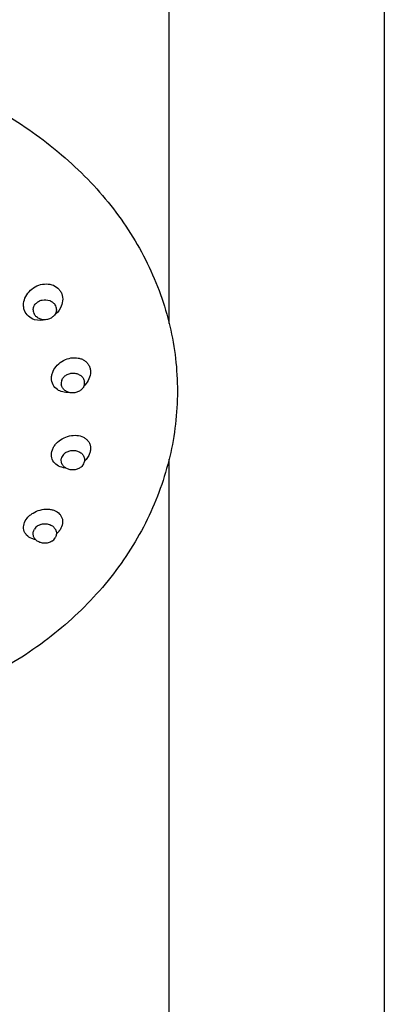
# Model space of a CAD drawing. Header units: millimetres. Extents: x -90 to 61, y -754 to 20.
# Tile 5 of 6: x -26 to 11, y -251 to -150. Entities that reach past the tile are written whole.
import ezdxf

# ---------------------------------------------------------------- set-up
doc = ezdxf.new("R2010")
doc.units = ezdxf.units.MM
doc.header["$MEASUREMENT"] = 0
doc.layers.add('PLANNING', color=1, linetype='Continuous')

# ---------------------------------------------------------------- blocks, each defined once
blk = doc.blocks.new('94700900_f')
at = {"layer": 'PLANNING'}
for p, q in [((-11, -181.27), (-11, -102.12)), ((11, -102.12), (11, -360.71)), ((-22.49, -163.64), (-22, -164.05)), ((-21.99, -178.24), (-21.99, -178.24)), ((-19.04, -186.21), (-19.04, -186.21)), ((-11, -360.71), (-11, -195.13)), ((-22.27, -202.48), (-22.27, -202.48))]:
    blk.add_line(p, q, dxfattribs=at)
for centre, radius, start, end in [((-24.04, -179.88), 0.877, 179.4015, 211.4443), ((-23.4, -179.83), 0.871, 0.6948, 31.5602), ((-21.16, -187.37), 0.884, 158.6488, 190.1607), ((-20.51, -187.33), 0.86, 339.6462, 10.6195), ((-21.07, -195.29), 0.98, 139.2177, 168.3417), ((-20.6, -195.18), 0.949, 320.1125, 348.8482), ((-23.82, -202.89), 1.14, 121.5733, 147.8226), ((-23.59, -202.58), 1.1, 302.3887, 328.2963), ((-23.93, -201.1), 2.16, 310.9302, 320.3131)]:
    blk.add_arc(centre, radius, start, end, dxfattribs=at)
for points, knots in [([(-50.01, -153.95), (-48.74, -153.95), (-46.2, -154.07), (-41.18, -154.71), (-35.1, -156.28), (-28.34, -159.32), (-24.32, -162.09), (-22.49, -163.64)], [263.906597, 263.906597, 263.906597, 263.906597, 267.71076, 271.533597, 279.070528, 286.482939, 293.674858, 293.674858, 293.674858, 293.674858]), ([(-22, -164.05), (-21.07, -164.83), (-19.3, -166.47), (-16.17, -170.03), (-13.64, -174), (-11.84, -178.25), (-10.87, -181.52), (-10.29, -184.84), (-10.16, -187.08), (-10.16, -188.2)], [294.31361, 294.31361, 294.31361, 294.31361, 297.964778, 301.526964, 308.527161, 311.975886, 315.364131, 318.730169, 322.085492, 322.085492, 322.085492, 322.085492]), ([(-25.79, -179.94), (-25.84, -179.83), (-25.89, -179.59), (-25.9, -179.09), (-25.7, -178.47), (-25.21, -177.84), (-24.54, -177.39), (-23.78, -177.19), (-23.01, -177.25), (-22.46, -177.55), (-22.14, -177.92), (-22.03, -178.13), (-21.99, -178.24)], [2, 2, 2, 2, 2.36096, 2.727704, 3.486832, 4.277489, 5.080073, 5.869286, 6.629242, 7.354299, 7.708831, 8.06538, 8.06538, 8.06538, 8.06538]), ([(-24.91, -179.87), (-24.91, -179.81), (-24.9, -179.73), (-24.87, -179.61), (-24.81, -179.45), (-24.66, -179.22), (-24.36, -178.99), (-23.87, -178.81), (-23.33, -178.84), (-22.88, -179.09), (-22.72, -179.28), (-22.66, -179.38)], [6.95548, 6.95548, 6.95548, 6.95548, 7.129285, 7.219386, 7.306481, 7.660939, 8.031966, 8.419897, 9.210682, 9.59793, 9.942573, 9.942573, 9.942573, 9.942573]), ([(-21.99, -178.24), (-21.82, -178.69), (-21.88, -179.22), (-22.27, -179.97), (-22.5, -180.24), (-22.77, -180.45)], [8.0659495, 8.0659495, 8.0659495, 8.0659495, 8.3158507, 8.3158507, 8.476033, 8.476033, 8.476033, 8.476033]), ([(-23.57, -180.87), (-23.97, -180.98), (-24.39, -180.99), (-25.25, -180.73), (-25.63, -180.39), (-25.79, -179.94)], [1.5520449, 1.5520449, 1.5520449, 1.5520449, 1.75, 1.75, 2, 2, 2, 2]), ([(-22.53, -179.82), (-22.53, -179.94), (-22.56, -180.12), (-22.67, -180.33), (-22.82, -180.53), (-23.02, -180.68), (-23.25, -180.79), (-23.63, -180.91), (-24.11, -180.88), (-24.56, -180.62), (-24.72, -180.44), (-24.78, -180.34)], [3.456128, 3.456128, 3.456128, 3.456128, 3.819078, 3.979983, 4.166774, 4.552843, 4.736962, 4.939586, 5.728399, 6.119723, 6.465214, 6.465214, 6.465214, 6.465214]), ([(-23.04, -186.86), (-23.04, -186.74), (-23.01, -186.5), (-22.84, -186.02), (-22.47, -185.48), (-21.82, -185.01), (-21.07, -184.75), (-20.43, -184.75), (-19.95, -184.88), (-19.64, -185.04), (-19.38, -185.27), (-19.19, -185.54), (-19.07, -185.86), (-19.04, -186.09), (-19.04, -186.21)], [2, 2, 2, 2, 2.359059, 2.729869, 3.504749, 4.30516, 5.09836, 5.854177, 6.214241, 6.5632, 6.903126, 7.238177, 7.575313, 7.922114, 7.922114, 7.922114, 7.922114]), ([(-21.26, -188.31), (-21.69, -188.34), (-22.11, -188.24), (-22.81, -187.76), (-23.04, -187.33), (-23.04, -186.86)], [1.5383727, 1.5383727, 1.5383727, 1.5383727, 1.75, 1.75, 2, 2, 2, 2]), ([(-21.98, -187.05), (-21.96, -187), (-21.92, -186.92), (-21.85, -186.82), (-21.73, -186.67), (-21.51, -186.5), (-21.14, -186.36), (-20.75, -186.32), (-20.42, -186.39), (-20.19, -186.49), (-19.98, -186.62), (-19.78, -186.84), (-19.69, -187.06), (-19.67, -187.17)], [7.47244, 7.47244, 7.47244, 7.47244, 7.650924, 7.744429, 7.835222, 8.206455, 8.591623, 8.985568, 9.385795, 9.574989, 9.757127, 10.124841, 10.454276, 10.454276, 10.454276, 10.454276]), ([(-19.04, -186.21), (-19.04, -186.68), (-19.27, -187.17), (-19.66, -187.58), (-19.68, -187.6), (-19.71, -187.62)], [7.922674, 7.922674, 7.922674, 7.922674, 8.1725752, 8.1725752, 8.188462, 8.188462, 8.188462, 8.188462]), ([(-19.71, -187.63), (-19.75, -187.75), (-19.88, -187.96), (-20.18, -188.2), (-20.55, -188.34), (-20.94, -188.38), (-21.27, -188.32), (-21.5, -188.21), (-21.72, -188.08), (-21.92, -187.86), (-22.01, -187.64), (-22.03, -187.53)], [3.981836, 3.981836, 3.981836, 3.981836, 4.356558, 4.720571, 5.121504, 5.5143, 5.906451, 6.099973, 6.284282, 6.655962, 6.986223, 6.986223, 6.986223, 6.986223]), ([(-10.16, -188.2), (-10.16, -189.32), (-10.29, -191.56), (-10.88, -194.89), (-11.85, -198.15), (-13.65, -202.41), (-16.82, -207.39), (-21.89, -212.56), (-28.02, -216.79), (-35.01, -219.91), (-42.57, -221.81), (-47.8, -222.22), (-50.43, -222.21)], [88.920611, 88.920611, 88.920611, 88.920611, 92.280524, 95.650823, 99.045888, 102.476125, 109.476087, 116.668756, 124.09334, 131.727925, 139.523059, 147.407685, 147.407685, 147.407685, 147.407685]), ([(-22.94, -194.16), (-22.9, -194.05), (-22.79, -193.82), (-22.47, -193.42), (-21.95, -193), (-21.21, -192.72), (-20.45, -192.65), (-19.86, -192.81), (-19.48, -193.06), (-19.26, -193.29), (-19.11, -193.58), (-19.03, -193.89), (-19.04, -194.23), (-19.1, -194.45), (-19.14, -194.56)], [2, 2, 2, 2, 2.36726, 2.748871, 3.540978, 4.338341, 5.101563, 5.804072, 6.133504, 6.453227, 6.769168, 7.088412, 7.418963, 7.767758, 7.767758, 7.767758, 7.767758]), ([(-21.58, -196.03), (-21.6, -196.03), (-21.62, -196.03), (-22.13, -195.98), (-22.56, -195.76), (-23.05, -195.08), (-23.11, -194.61), (-22.94, -194.16)], [1.4896374, 1.4896374, 1.4896374, 1.4896374, 1.5, 1.5, 1.75, 1.75, 2, 2, 2, 2]), ([(-19.87, -195.79), (-19.96, -195.89), (-20.16, -196.06), (-20.52, -196.21), (-20.92, -196.25), (-21.31, -196.18), (-21.59, -196.04), (-21.78, -195.88), (-21.93, -195.7), (-22.05, -195.43), (-22.05, -195.2), (-22.03, -195.09)], [3.959293, 3.959293, 3.959293, 3.959293, 4.351855, 4.730583, 5.138501, 5.526982, 5.904979, 6.089008, 6.263598, 6.618124, 6.94219, 6.94219, 6.94219, 6.94219]), ([(-21.81, -194.65), (-21.77, -194.6), (-21.7, -194.54), (-21.6, -194.46), (-21.44, -194.36), (-21.16, -194.25), (-20.77, -194.21), (-20.39, -194.28), (-20.1, -194.42), (-19.91, -194.58), (-19.76, -194.77), (-19.65, -195.03), (-19.65, -195.26), (-19.67, -195.37)], [7.440756, 7.440756, 7.440756, 7.440756, 7.627682, 7.725772, 7.820949, 8.207001, 8.598633, 8.988196, 9.373778, 9.553579, 9.726063, 10.076778, 10.400049, 10.400049, 10.400049, 10.400049]), ([(-24.66, -203.35), (-24.8, -203.32), (-24.93, -203.29), (-25.47, -203.07), (-25.77, -202.75), (-25.95, -201.97), (-25.83, -201.52), (-25.51, -201.14)], [1.4266941, 1.4266941, 1.4266941, 1.4266941, 1.5, 1.5, 1.75, 1.75, 2, 2, 2, 2]), ([(-25.51, -201.14), (-25.43, -201.04), (-25.24, -200.85), (-24.82, -200.55), (-24.21, -200.29), (-23.56, -200.21), (-23.06, -200.27), (-22.63, -200.39), (-22.26, -200.63), (-22.02, -200.97), (-21.91, -201.25), (-21.88, -201.56), (-21.95, -201.99), (-22.12, -202.3), (-22.27, -202.48)], [2, 2, 2, 2, 2.3816, 2.7753, 3.575145, 4.349811, 4.715733, 5.062212, 5.699751, 5.99947, 6.296539, 6.600141, 6.917805, 7.617149, 7.617149, 7.617149, 7.617149]), ([(-24.42, -201.92), (-24.36, -201.89), (-24.27, -201.84), (-24.15, -201.79), (-23.96, -201.74), (-23.66, -201.71), (-23.28, -201.77), (-22.94, -201.93), (-22.72, -202.15), (-22.6, -202.35), (-22.53, -202.57), (-22.52, -202.85), (-22.6, -203.07), (-22.66, -203.16)], [4.472484, 4.472484, 4.472484, 4.472484, 4.668067, 4.77008, 4.868605, 5.261965, 5.649776, 6.025373, 6.391006, 6.561449, 6.726232, 7.069536, 7.398501, 7.398501, 7.398501, 7.398501]), ([(-23, -203.51), (-23.12, -203.58), (-23.36, -203.69), (-23.77, -203.74), (-24.15, -203.68), (-24.5, -203.51), (-24.72, -203.3), (-24.84, -203.1), (-24.91, -202.88), (-24.92, -202.59), (-24.84, -202.38), (-24.78, -202.28)], [1, 1, 1, 1, 1.409138, 1.795421, 2.199649, 2.574245, 2.932777, 3.107239, 3.274014, 3.620994, 3.950731, 3.950731, 3.950731, 3.950731])]:
    blk.add_open_spline(points, degree=3, knots=knots, dxfattribs=at)
blk.add_open_spline([(-19.14, -194.56), (-19.24, -194.84), (-19.43, -195.11), (-19.66, -195.33)], degree=3, dxfattribs=at)

msp = doc.modelspace()

# ---------------------------------------------------------------- block references
msp.add_blockref('94700900_f', (0, 0))

doc.saveas('drawing.dxf')
